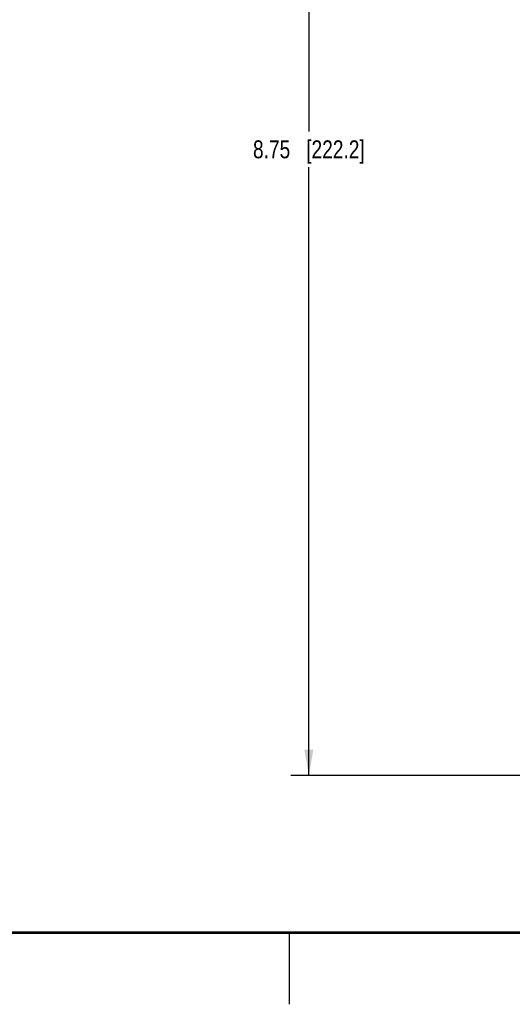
# Model space of a CAD drawing. Header units: inches. Extents: x 0 to 34, y 0 to 22.
# Tile 57 of 157: x 10.9 to 14.3, y 0 to 6.9. Entities that reach past the tile are written whole.
import ezdxf

# ---------------------------------------------------------------- set-up
doc = ezdxf.new("R2010")
doc.units = ezdxf.units.IN
doc.header["$LTSCALE"] = 1.87
doc.header["$MEASUREMENT"] = 0
doc.layers.get('0').update_dxf_attribs({"linetype": 'CONTINUOUS'})
doc.layers.add('DIMENSIONS', color=7, linetype='CONTINUOUS')
doc.styles.get("Standard").update_dxf_attribs({"font": 'txt', "width": 0.8})
doc.dimstyles.new('DIMSTYLE_1', dxfattribs={"dimtxt": 0.125, "dimasz": 0.18, "dimexe": 0.125, "dimexo": 0.0625, "dimgap": 0.0625, "dimtad": 0, "dimtih": 1, "dimtoh": 1, "dimzin": 4, "dimdsep": 46, "dimtxsty": 'STANDARD', "dimblk": '_FILLED', "dimblk1": '_FILLED', "dimblk2": '_FILLED', "dimcen": 0.09, "dimadec": 0, "dimazin": 0, "dimtp": 0.01, "dimtm": 0.01, "dimtfac": 1, "dimtofl": 0, "dimtmove": 0, "dimatfit": 3, "dimldrblk": '_FILLED', "dimfxl": 1, "dimtolj": 1, "dimtzin": 4, "dimarcsym": 0})

# ---------------------------------------------------------------- blocks, each defined once
blk = doc.blocks.new('_FILLED')
at = {"color": 0, "linetype": 'BYBLOCK'}
blk.add_solid([(0, 0), (-1, 0.174), (-1, -0.174)], dxfattribs=at)
blk = doc.blocks.new('*D2')
at = {"layer": 'DIMENSIONS', "color": 2, "linetype": 'CONTINUOUS'}
for p, q in [((15.8155, 10.346), (12.7593, 10.3461)), ((12.8843, 10.3461), (12.8842, 6.097)), ((12.8842, 1.5979), (12.8842, 5.847)), ((14.479, 1.5979), (12.7592, 1.5979))]:
    blk.add_line(p, q, dxfattribs=at)
at = {"layer": 'DIMENSIONS', "color": 2, "linetype": 'CONTINUOUS', "xscale": 0.18, "yscale": 0.18, "zscale": 0.18}
for p, rotation in [((12.8843, 10.3461), 89.9986318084), ((12.8842, 1.5979), 270)]:
    blk.add_blockref('_FILLED', p, dxfattribs=dict(at, rotation=rotation))
at = {"layer": 'DIMENSIONS', "color": 2, "linetype": 'CONTINUOUS', "insert": (12.8842, 6.0345), "char_height": 0.125, "width": 1.225, "attachment_point": 2, "line_spacing_factor": 0.9}
blk.add_mtext('8.75{\\Ftxt.shx;\\W1.000000;\\H0.125000; }[222.2]', dxfattribs=at)

msp = doc.modelspace()

# ---------------------------------------------------------------- linework, layer by layer
at = {"color": 2, "linetype": 'CONTINUOUS'}
msp.add_line((12.75, 0), (12.75, 0.5), dxfattribs=at)
at = {"color": 7, "linetype": 'CONTINUOUS', "const_width": 0.02}
msp.add_lwpolyline([(0.5, 0.5), (33.5, 0.5)], dxfattribs=at)

# ---------------------------------------------------------------- dimensions: what is measured, and where the dimension line sits
at = {"layer": 'DIMENSIONS', "color": 2, "linetype": 'CONTINUOUS'}
dim = msp.add_linear_dim(base=(12.8843, 10.3461), p1=(14.5415, 1.5979), p2=(15.878, 10.346), angle=89.99934, dimstyle='DIMSTYLE_1', dxfattribs=at)
dim.commit()
dim.dimension.update_dxf_attribs({"geometry": '*D2', "text_midpoint": (12.8842, 5.972), "dimtype": 160})

doc.saveas('drawing.dxf')
